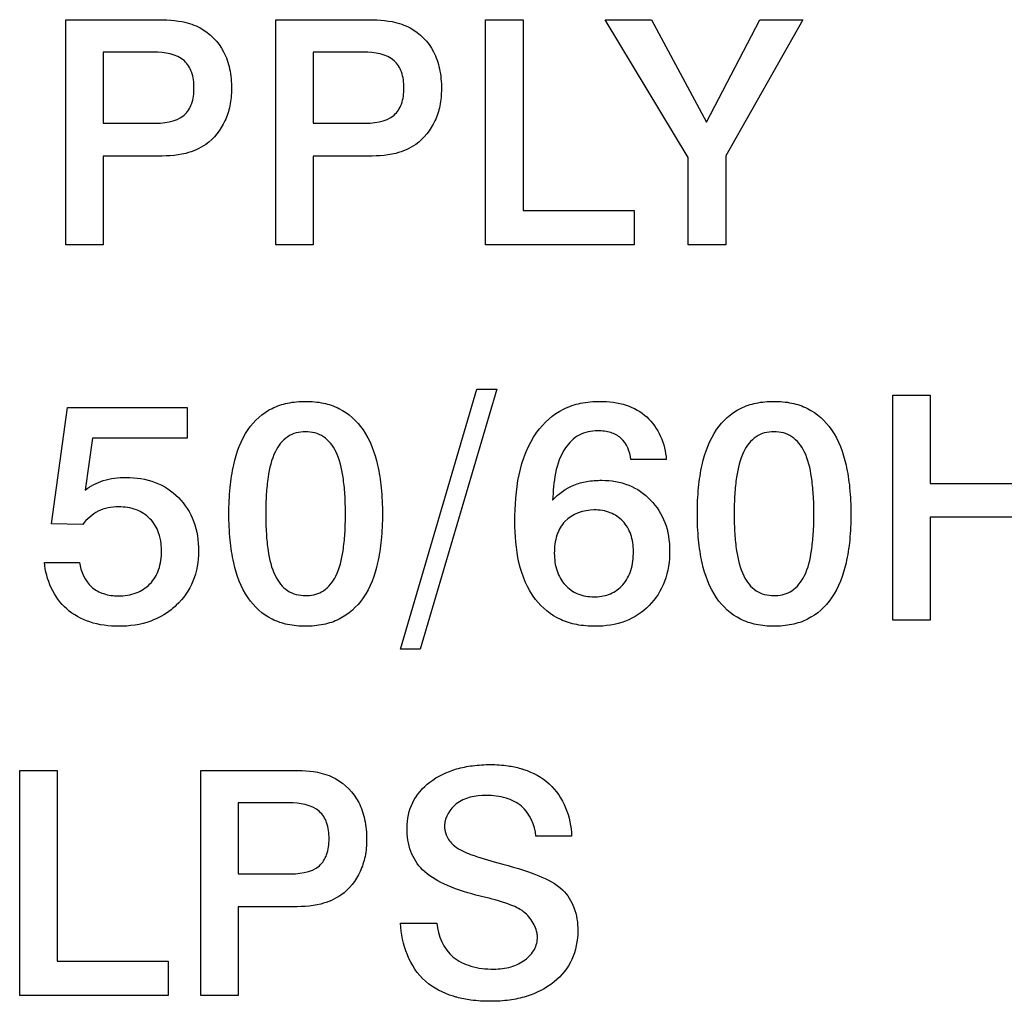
# Paper-space layout '170608_CRESCAD_1' of a CAD drawing. Header units: inches. Extents: x 0 to 17, y 0 to 11.
# Tile 7 of 139: x 7.169 to 7.431, y 6.628 to 6.89. Entities that reach past the tile are written whole.
import ezdxf

# ---------------------------------------------------------------- set-up
doc = ezdxf.new("R2010")
doc.units = ezdxf.units.IN
doc.header["$LTSCALE"] = 0.935
doc.header["$MEASUREMENT"] = 0
doc.layers.get('0').update_dxf_attribs({"linetype": 'CONTINUOUS'})

psp = doc.layouts.new('170608_CRESCAD_1')

# ---------------------------------------------------------------- linework, layer by layer
at = {"color": 7, "linetype": 'CONTINUOUS'}
for p, q in [((7.1813, 6.88988), (7.20413, 6.88988)), ((7.1813, 6.82995), (7.1813, 6.88988)), ((7.23722, 6.88988), (7.26004, 6.88988)), ((7.23722, 6.82995), (7.23722, 6.88988)), ((7.29314, 6.88988), (7.30311, 6.88988)), ((7.29314, 6.82995), (7.29314, 6.88988)), ((7.30311, 6.88988), (7.30311, 6.83902)), ((7.32497, 6.88988), (7.33734, 6.88988)), ((7.34707, 6.85318), (7.32497, 6.88988)), ((7.33734, 6.88988), (7.35198, 6.86262)), ((7.35198, 6.86262), (7.36614, 6.88988)), ((7.37767, 6.88988), (7.35708, 6.85363)), ((7.36614, 6.88988), (7.37767, 6.88988)), ((7.20478, 6.88122), (7.19127, 6.88122)), ((7.19127, 6.88122), (7.19127, 6.8623)), ((7.2607, 6.88122), (7.24719, 6.88122)), ((7.24719, 6.88122), (7.24719, 6.8623)), ((7.19127, 6.8623), (7.20421, 6.8623)), ((7.24719, 6.8623), (7.26013, 6.8623)), ((7.20486, 6.85355), (7.19127, 6.85355)), ((7.19127, 6.85355), (7.19127, 6.82995)), ((7.26078, 6.85355), (7.24719, 6.85355)), ((7.24719, 6.85355), (7.24719, 6.82995)), ((7.35708, 6.85363), (7.35708, 6.82995)), ((7.34707, 6.82995), (7.34707, 6.85318)), ((7.30311, 6.83902), (7.33269, 6.83902)), ((7.33269, 6.83902), (7.33269, 6.82995)), ((7.19127, 6.82995), (7.1813, 6.82995)), ((7.24719, 6.82995), (7.23722, 6.82995)), ((7.33269, 6.82995), (7.29314, 6.82995)), ((7.35708, 6.82995), (7.34707, 6.82995)), ((7.2705, 6.72221), (7.29076, 6.79143)), ((7.29609, 6.79143), (7.27574, 6.72221)), ((7.29076, 6.79143), (7.29609, 6.79143)), ((7.40162, 6.78988), (7.41159, 6.78988)), ((7.40162, 6.72994), (7.40162, 6.78988)), ((7.41159, 6.78988), (7.41159, 6.76628)), ((7.17746, 6.75562), (7.18174, 6.78654)), ((7.18174, 6.78654), (7.21364, 6.78654)), ((7.21364, 6.78654), (7.21364, 6.77837)), ((7.18841, 6.77837), (7.18646, 6.76453)), ((7.21364, 6.77837), (7.18841, 6.77837)), ((7.34126, 6.77271), (7.33182, 6.77271)), ((7.41159, 6.76628), (7.43996, 6.76628)), ((7.43996, 6.75737), (7.41159, 6.75737)), ((7.41159, 6.75737), (7.41159, 6.72994)), ((7.18581, 6.75538), (7.17746, 6.75562)), ((7.17563, 6.74529), (7.18499, 6.74529)), ((7.41159, 6.72994), (7.40162, 6.72994)), ((7.27574, 6.72221), (7.2705, 6.72221)), ((7.16902, 6.68989), (7.17899, 6.68989)), ((7.16902, 6.62995), (7.16902, 6.68989)), ((7.17899, 6.68989), (7.17899, 6.63902)), ((7.21729, 6.68989), (7.24012, 6.68989)), ((7.21729, 6.62995), (7.21729, 6.68989)), ((7.24077, 6.68122), (7.22726, 6.68122)), ((7.22726, 6.68122), (7.22726, 6.6623)), ((7.31601, 6.67239), (7.30653, 6.67235)), ((7.22726, 6.6623), (7.2402, 6.6623)), ((7.29319, 6.65603), (7.29054, 6.65668)), ((7.24085, 6.65355), (7.22726, 6.65355)), ((7.22726, 6.65355), (7.22726, 6.62995)), ((7.27044, 6.6492), (7.28013, 6.6492)), ((7.17899, 6.63902), (7.20857, 6.63902)), ((7.20857, 6.63902), (7.20857, 6.62995)), ((7.20857, 6.62995), (7.16902, 6.62995)), ((7.22726, 6.62995), (7.21729, 6.62995))]:
    psp.add_line(p, q, dxfattribs=at)
for points, knots in [([(7.20413, 6.88988), (7.20687, 6.88988), (7.21052, 6.8899), (7.21484, 6.88878), (7.21909, 6.88687), (7.22316, 6.88277), (7.22515, 6.87666), (7.2256, 6.87174), (7.2252, 6.86701), (7.22347, 6.86164), (7.21955, 6.85663), (7.21252, 6.85362), (7.20768, 6.85355), (7.20486, 6.85355)], [0, 0, 0, 0, 0.129383, 0.170598, 0.209503, 0.349308, 0.425086, 0.51001, 0.5814, 0.647899, 0.774764, 0.866839, 1, 1, 1, 1]), ([(7.26004, 6.88988), (7.26278, 6.88988), (7.26644, 6.8899), (7.27075, 6.88878), (7.27501, 6.88687), (7.27908, 6.88277), (7.28107, 6.87666), (7.28151, 6.87174), (7.28111, 6.86701), (7.27939, 6.86164), (7.27546, 6.85663), (7.26844, 6.85362), (7.2636, 6.85355), (7.26078, 6.85355)], [0, 0, 0, 0, 0.129383, 0.170598, 0.209503, 0.349308, 0.425086, 0.51001, 0.5814, 0.647899, 0.774764, 0.866839, 1, 1, 1, 1]), ([(7.20421, 6.8623), (7.20718, 6.8623), (7.21202, 6.86262), (7.21521, 6.86759), (7.21558, 6.87169), (7.21519, 6.87579), (7.21218, 6.88064), (7.20759, 6.88122), (7.20478, 6.88122)], [0, 0, 0, 0, 0.2702, 0.375815, 0.507598, 0.638292, 0.745067, 1, 1, 1, 1]), ([(7.26013, 6.8623), (7.2631, 6.8623), (7.26793, 6.86262), (7.27112, 6.86759), (7.27149, 6.87169), (7.27111, 6.87579), (7.26809, 6.88064), (7.2635, 6.88122), (7.2607, 6.88122)], [0, 0, 0, 0, 0.2702, 0.375815, 0.507598, 0.638292, 0.745067, 1, 1, 1, 1]), ([(7.24514, 6.72828), (7.24354, 6.72828), (7.24049, 6.72855), (7.23483, 6.73041), (7.2289, 6.73588), (7.22609, 6.74388), (7.22493, 6.75155), (7.22466, 6.75826), (7.22493, 6.76498), (7.22609, 6.77265), (7.2289, 6.78064), (7.23483, 6.78609), (7.24049, 6.78794), (7.24354, 6.78821), (7.24514, 6.78821)], [0, 0, 0, 0, 0.058344, 0.111643, 0.215813, 0.33969, 0.414749, 0.500187, 0.58561, 0.660623, 0.784328, 0.888374, 0.94166, 1, 1, 1, 1]), ([(7.24514, 6.78821), (7.24674, 6.78821), (7.24981, 6.78794), (7.25549, 6.78608), (7.26145, 6.7806), (7.2643, 6.77259), (7.26547, 6.76491), (7.26574, 6.7582), (7.26547, 6.7515), (7.26431, 6.74385), (7.26147, 6.73586), (7.25551, 6.7304), (7.24982, 6.72855), (7.24675, 6.72828), (7.24514, 6.72828)], [0, 0, 0, 0, 0.058473, 0.11192, 0.216379, 0.340324, 0.415296, 0.500582, 0.585419, 0.660031, 0.783504, 0.887793, 0.941324, 1, 1, 1, 1]), ([(7.30094, 6.75619), (7.30094, 6.76435), (7.30233, 6.77676), (7.31231, 6.78587), (7.31853, 6.78791), (7.32422, 6.78843), (7.33047, 6.78765), (7.33826, 6.78344), (7.341, 6.77686), (7.34126, 6.77271)], [0, 0, 0, 0, 0.350893, 0.486294, 0.554918, 0.629444, 0.730695, 0.821279, 1, 1, 1, 1]), ([(7.36992, 6.72828), (7.36833, 6.72828), (7.36527, 6.72855), (7.35961, 6.73041), (7.35369, 6.73588), (7.35087, 6.74388), (7.34971, 6.75155), (7.34944, 6.75826), (7.34971, 6.76498), (7.35087, 6.77265), (7.35369, 6.78064), (7.35962, 6.78609), (7.36527, 6.78794), (7.36833, 6.78821), (7.36992, 6.78821)], [0, 0, 0, 0, 0.058344, 0.111643, 0.215813, 0.33969, 0.414749, 0.500187, 0.58561, 0.660623, 0.784328, 0.888374, 0.94166, 1, 1, 1, 1]), ([(7.36992, 6.78821), (7.37152, 6.78821), (7.37459, 6.78794), (7.38028, 6.78608), (7.38624, 6.7806), (7.38908, 6.77259), (7.39025, 6.76491), (7.39052, 6.7582), (7.39026, 6.7515), (7.38908, 6.74385), (7.38626, 6.73586), (7.38029, 6.7304), (7.3746, 6.72855), (7.37153, 6.72828), (7.36992, 6.72828)], [0, 0, 0, 0, 0.058472, 0.111918, 0.216375, 0.340318, 0.415287, 0.500572, 0.585408, 0.66002, 0.783451, 0.887815, 0.941335, 1, 1, 1, 1]), ([(7.24514, 6.78012), (7.24345, 6.78011), (7.24001, 6.77925), (7.23642, 6.77438), (7.23522, 6.76886), (7.23464, 6.76324), (7.23452, 6.7582), (7.23464, 6.75316), (7.23522, 6.7476), (7.23642, 6.74212), (7.24002, 6.7373), (7.24363, 6.73642), (7.24548, 6.73646), (7.24565, 6.73647)], [0, 0, 0, 0, 0.090426, 0.185265, 0.315461, 0.399504, 0.497077, 0.593924, 0.677291, 0.806317, 0.900508, 0.990859, 1, 1, 1, 1]), ([(7.24565, 6.73647), (7.24718, 6.73654), (7.25041, 6.73742), (7.25394, 6.74209), (7.25514, 6.74758), (7.25572, 6.75315), (7.25584, 6.75819), (7.25572, 6.76324), (7.25514, 6.76886), (7.25394, 6.77439), (7.25032, 6.77926), (7.24684, 6.78012), (7.24514, 6.78012)], [0, 0, 0, 0, 0.083564, 0.179264, 0.31023, 0.395075, 0.493756, 0.592864, 0.67823, 0.810476, 0.907051, 1, 1, 1, 1]), ([(7.33182, 6.77271), (7.3316, 6.77479), (7.33032, 6.77809), (7.32638, 6.78011), (7.32249, 6.78057), (7.31782, 6.7797), (7.31184, 6.7736), (7.31122, 6.76663), (7.31099, 6.76185)], [0, 0, 0, 0, 0.1686, 0.250248, 0.344832, 0.481104, 0.614796, 1, 1, 1, 1]), ([(7.36992, 6.78012), (7.36824, 6.78011), (7.36479, 6.77925), (7.36121, 6.77438), (7.36, 6.76886), (7.35942, 6.76324), (7.3593, 6.7582), (7.35942, 6.75316), (7.36, 6.7476), (7.36121, 6.74212), (7.3648, 6.7373), (7.36841, 6.73642), (7.37026, 6.73646), (7.37043, 6.73647)], [0, 0, 0, 0, 0.090426, 0.185265, 0.315461, 0.399504, 0.497077, 0.593924, 0.677291, 0.806317, 0.900508, 0.990859, 1, 1, 1, 1]), ([(7.37043, 6.73647), (7.37196, 6.73654), (7.37519, 6.73742), (7.37873, 6.74209), (7.37992, 6.74758), (7.3805, 6.75315), (7.38062, 6.75819), (7.3805, 6.76324), (7.37992, 6.76886), (7.37872, 6.77439), (7.3751, 6.77926), (7.37163, 6.78012), (7.36992, 6.78012)], [0, 0, 0, 0, 0.083564, 0.179264, 0.31023, 0.395075, 0.493756, 0.592864, 0.67823, 0.810476, 0.907051, 1, 1, 1, 1]), ([(7.18646, 6.76453), (7.18787, 6.76568), (7.1914, 6.76751), (7.19793, 6.76825), (7.20516, 6.7672), (7.21172, 6.76292), (7.21592, 6.75626), (7.21706, 6.74828), (7.2158, 6.74017), (7.21228, 6.73517), (7.20984, 6.73307), (7.20937, 6.7327)], [0, 0, 0, 0, 0.090793, 0.192256, 0.3244, 0.446975, 0.570485, 0.705339, 0.84095, 0.970508, 1, 1, 1, 1]), ([(7.31099, 6.76185), (7.31256, 6.76357), (7.31549, 6.76577), (7.32022, 6.767), (7.32518, 6.76737), (7.33139, 6.76642), (7.33744, 6.76223), (7.34145, 6.75596), (7.34253, 6.7482), (7.34142, 6.74027), (7.3385, 6.73561), (7.3367, 6.73379)], [0, 0, 0, 0, 0.117338, 0.176839, 0.24447, 0.367296, 0.484904, 0.604239, 0.731659, 0.87206, 1, 1, 1, 1]), ([(7.20669, 6.75029), (7.20658, 6.75127), (7.20606, 6.75369), (7.20399, 6.75715), (7.20005, 6.75968), (7.1951, 6.76037), (7.18974, 6.7594), (7.18689, 6.75683), (7.18581, 6.75538)], [0, 0, 0, 0, 0.107852, 0.267709, 0.425773, 0.601474, 0.802182, 1, 1, 1, 1]), ([(7.32202, 6.75928), (7.31917, 6.75924), (7.31467, 6.75772), (7.31179, 6.75243), (7.31124, 6.74778), (7.31181, 6.74309), (7.31405, 6.73914), (7.31766, 6.73657), (7.32068, 6.73611), (7.32231, 6.73613), (7.32246, 6.73614)], [0, 0, 0, 0, 0.235069, 0.354006, 0.490687, 0.626439, 0.747388, 0.86364, 0.98756, 1, 1, 1, 1]), ([(7.32246, 6.73614), (7.3238, 6.73618), (7.32651, 6.73666), (7.33, 6.7392), (7.33217, 6.74332), (7.3327, 6.74805), (7.33215, 6.7527), (7.32992, 6.75648), (7.32631, 6.75884), (7.32352, 6.75931), (7.32202, 6.75928)], [0, 0, 0, 0, 0.114532, 0.233136, 0.359275, 0.506216, 0.639393, 0.758013, 0.87306, 1, 1, 1, 1]), ([(7.3367, 6.73379), (7.33492, 6.73198), (7.33036, 6.72902), (7.32336, 6.72805), (7.31751, 6.72854), (7.31172, 6.73028), (7.30243, 6.73795), (7.30094, 6.74904), (7.30094, 6.75619)], [0, 0, 0, 0, 0.13711, 0.286118, 0.374641, 0.455588, 0.611403, 1, 1, 1, 1]), ([(7.18499, 6.74529), (7.18523, 6.74288), (7.18693, 6.73914), (7.19141, 6.7367), (7.19559, 6.73618), (7.20004, 6.7368), (7.20398, 6.73935), (7.20641, 6.74343), (7.20689, 6.74728), (7.20677, 6.74963), (7.20669, 6.75029)], [0, 0, 0, 0, 0.204281, 0.307197, 0.420085, 0.555502, 0.678296, 0.803203, 0.944304, 1, 1, 1, 1]), ([(7.20937, 6.7327), (7.20773, 6.73142), (7.20332, 6.72897), (7.19568, 6.72791), (7.18781, 6.72891), (7.17919, 6.73354), (7.17597, 6.74072), (7.17563, 6.74529)], [0, 0, 0, 0, 0.142935, 0.341938, 0.521559, 0.683847, 1, 1, 1, 1]), ([(7.29054, 6.65668), (7.28761, 6.65745), (7.28259, 6.65908), (7.27624, 6.66281), (7.27273, 6.66831), (7.27182, 6.67473), (7.27315, 6.68165), (7.27821, 6.68733), (7.28417, 6.69016), (7.28978, 6.69126), (7.2944, 6.69152), (7.29871, 6.69127), (7.30135, 6.69071), (7.30244, 6.6904)], [0, 0, 0, 0, 0.135275, 0.235741, 0.321243, 0.41632, 0.519907, 0.625106, 0.742911, 0.808168, 0.879684, 0.94915, 1, 1, 1, 1]), ([(7.24012, 6.68989), (7.24286, 6.68989), (7.24651, 6.6899), (7.25083, 6.68878), (7.25508, 6.68688), (7.25915, 6.68278), (7.26114, 6.67666), (7.26159, 6.67174), (7.26119, 6.66701), (7.25947, 6.66164), (7.25554, 6.65663), (7.24851, 6.65362), (7.24367, 6.65355), (7.24085, 6.65355)], [0, 0, 0, 0, 0.129383, 0.170598, 0.209503, 0.349308, 0.425086, 0.51001, 0.5814, 0.647899, 0.774764, 0.866839, 1, 1, 1, 1]), ([(7.30244, 6.6904), (7.30272, 6.69032), (7.3055, 6.68946), (7.31274, 6.68566), (7.31597, 6.67742), (7.31601, 6.67239)], [0, 0, 0, 0, 0.035874, 0.365485, 1, 1, 1, 1]), ([(7.30653, 6.67235), (7.30634, 6.67529), (7.30423, 6.68001), (7.2984, 6.68284), (7.29234, 6.68353), (7.28522, 6.6823), (7.28215, 6.67721), (7.2822, 6.6748), (7.28221, 6.67456)], [0, 0, 0, 0, 0.258086, 0.393644, 0.549709, 0.791488, 0.979391, 1, 1, 1, 1]), ([(7.2402, 6.6623), (7.24318, 6.6623), (7.24801, 6.66262), (7.2512, 6.66759), (7.25157, 6.67169), (7.25118, 6.67579), (7.24817, 6.68064), (7.24358, 6.68122), (7.24077, 6.68122)], [0, 0, 0, 0, 0.2702, 0.375815, 0.507598, 0.638292, 0.745067, 1, 1, 1, 1]), ([(7.28221, 6.67456), (7.28228, 6.67373), (7.28281, 6.67185), (7.28516, 6.66911), (7.29001, 6.66705), (7.29392, 6.66589), (7.29636, 6.66527)], [0, 0, 0, 0, 0.137489, 0.316382, 0.580677, 1, 1, 1, 1]), ([(7.29636, 6.66527), (7.30007, 6.66433), (7.30605, 6.66257), (7.31359, 6.6589), (7.31718, 6.65324), (7.31804, 6.64663), (7.31674, 6.63926), (7.31151, 6.6329), (7.30523, 6.62976), (7.29934, 6.62855), (7.29437, 6.62826), (7.28965, 6.62853), (7.28668, 6.62911), (7.28545, 6.62944)], [0, 0, 0, 0, 0.156688, 0.257433, 0.333632, 0.419789, 0.52629, 0.630532, 0.744427, 0.807193, 0.87596, 0.948033, 1, 1, 1, 1]), ([(7.30692, 6.64592), (7.30688, 6.6463), (7.3067, 6.64729), (7.30605, 6.64883), (7.30504, 6.65047), (7.3032, 6.65256), (7.29907, 6.65447), (7.29545, 6.65548), (7.29319, 6.65603)], [0, 0, 0, 0, 0.06317, 0.164295, 0.272748, 0.378447, 0.616862, 1, 1, 1, 1]), ([(7.28545, 6.62944), (7.28515, 6.62952), (7.28212, 6.6304), (7.274, 6.63443), (7.27069, 6.64359), (7.27044, 6.6492)], [0, 0, 0, 0, 0.036238, 0.358641, 1, 1, 1, 1]), ([(7.28013, 6.6492), (7.28036, 6.64586), (7.28274, 6.64049), (7.28939, 6.63736), (7.29478, 6.63675), (7.29982, 6.63726), (7.30367, 6.63914), (7.30634, 6.64196), (7.307, 6.64451), (7.30693, 6.64579), (7.30692, 6.64592)], [0, 0, 0, 0, 0.265246, 0.404241, 0.566537, 0.690885, 0.801255, 0.899043, 0.989839, 1, 1, 1, 1])]:
    psp.add_open_spline(points, degree=3, knots=knots, dxfattribs=at)

doc.saveas('drawing.dxf')
